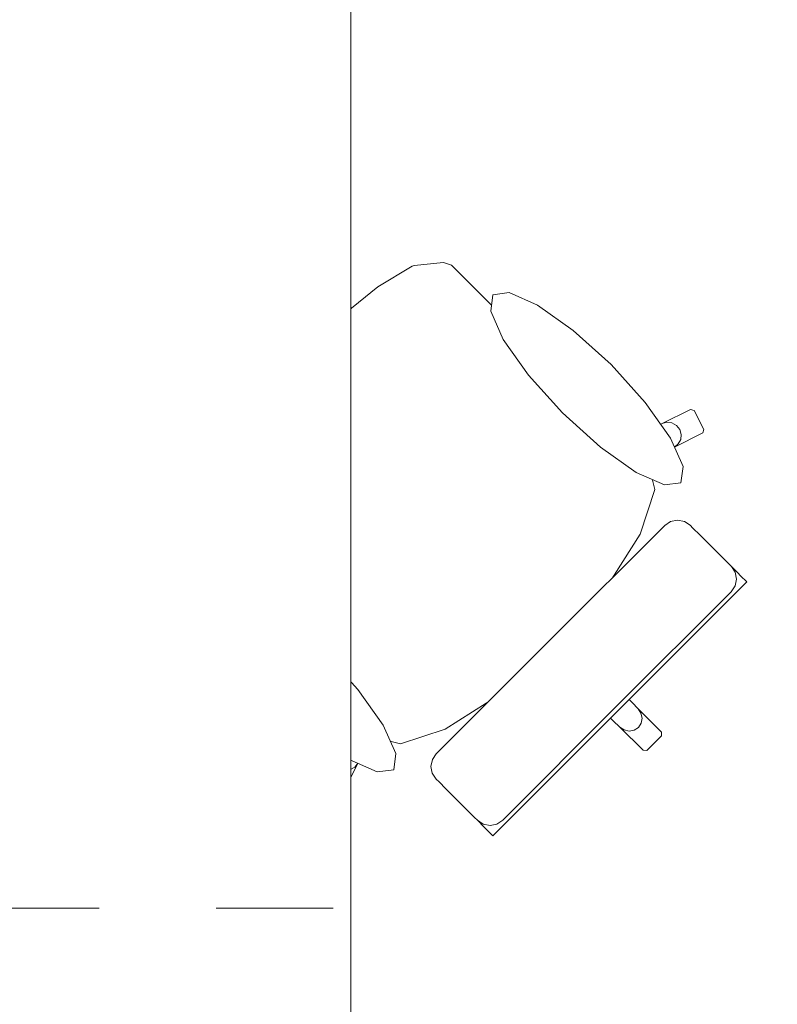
# Model space of a CAD drawing. Header units: metres. Extents: x -4 to 100, y -11 to 17.
# Tile 139 of 256: x 15.537 to 16.184, y 1.328 to 2.169. Entities that reach past the tile are written whole.
import ezdxf

# ---------------------------------------------------------------- set-up
doc = ezdxf.new("R2010")
doc.units = ezdxf.units.M
doc.header["$MEASUREMENT"] = 0
doc.linetypes.add('Strichlinie eng', pattern=[0.115, 0.075, -0.04])
doc.linetypes.add('Wipeout_Contour', pattern=[1, 0, -1])
doc.layers.add('152 - Bemaßung_ Beschriftung.Ausbau', color=7, linetype='Continuous')
doc.layers.add('701 - Einrichtung.Möbel', color=7, linetype='Continuous')
doc.styles.add('ERSTELLTER_STIL_2', font='txt')
doc.dimstyles.new('ERSTELLTER_STIL__5', dxfattribs={"dimtxt": 0.1, "dimasz": 0.0532, "dimexe": 0.18, "dimexo": 0.0625, "dimgap": 0, "dimtad": 1, "dimtih": 1, "dimtoh": 1, "dimzin": 0, "dimdsep": 46, "dimtxsty": 'ERSTELLTER_STIL_2', "dimblk": 'ARROWHEAD_2', "dimblk1": 'ARROWHEAD_2', "dimblk2": 'ARROWHEAD_2', "dimcen": 0.09, "dimse1": 1, "dimse2": 1, "dimclrd": 7, "dimclre": 7, "dimclrt": 7, "dimazin": 0, "dimtfac": 1, "dimtdec": 4, "dimtmove": 0, "dimatfit": 3, "dimfxl": 1, "dimtolj": 1, "dimtzin": 0, "dimarcsym": 0})

# ---------------------------------------------------------------- blocks, each defined once
blk = doc.blocks.new('*D486')
at = {"layer": '152 - Bemaßung_ Beschriftung.Ausbau', "color": 7, "linetype": 'Continuous', "lineweight": 5}
for p, q in [((14.85997, -4.6125), (14.85997, -4.5075)), ((15.01997, -4.6125), (15.01997, -4.5075)), ((14.88018, -4.525), (14.83977, -4.595)), ((15.04018, -4.525), (14.99977, -4.595)), ((11.39499, -4.56), (14.85997, -4.56)), ((14.85997, -4.56), (15.01997, -4.56)), ((15.01997, -4.56), (18.44999, -4.56))]:
    blk.add_line(p, q, dxfattribs=at)
blk = doc.blocks.new('ARROWHEAD_2')
at = {"color": 0, "linetype": 'Continuous', "lineweight": 0}
for p, q in [((-0.378, -0.655), (0.378, 0.655)), ((0, 0), (-1, 0))]:
    blk.add_line(p, q, dxfattribs=at)
blk = doc.blocks.new('*D487')
at = {"layer": '152 - Bemaßung_ Beschriftung.Ausbau', "color": 7, "linetype": 'Continuous', "lineweight": 5}
for p, q in [((18.44999, -4.6125), (18.44999, -4.5075)), ((15.04018, -4.525), (14.99977, -4.595)), ((18.4702, -4.525), (18.42978, -4.595)), ((15.01997, -4.56), (18.44999, -4.56)), ((18.44999, -4.56), (18.60999, -4.56))]:
    blk.add_line(p, q, dxfattribs=at)
at = {"layer": '152 - Bemaßung_ Beschriftung.Ausbau', "color": 7, "lineweight": 5, "char_height": 0.1, "attachment_point": 7, "style": 'ERSTELLTER_STIL_2'}
for s, insert in [('\\A1;{\\pql;\\fArial|b0|i0|c0|p38;3,43}', (16.52607, -4.54)), ('\\A1;{\\pql;\\fArial|b0|i0|c0|p38;16}', (18.27799, -4.54))]:
    blk.add_mtext(s, dxfattribs=dict(at, insert=insert))

msp = doc.modelspace()

# ---------------------------------------------------------------- wipeouts: each hides what was drawn before it
at = {"color": 254, "linetype": 'Wipeout_Contour', "lineweight": 0, "ltscale": 462.51377}
msp.add_wipeout([(15.94227, 1.92302), (15.92281, 1.94248), (15.90608, 1.95922), (15.8991, 1.96152), (15.87394, 1.95918), (15.87237, 1.95856), (15.84302, 1.94075), (15.80389, 1.90931), (15.80329, 1.90882), (15.76088, 1.86908), (16.07907, 1.55088), (16.08527, 1.55708), (16.08521, 1.56024), (16.06531, 1.58014), (16.03934, 1.60796), (16.0565, 1.62511), (16.04036, 1.64124), (16.01949, 1.66212), (16.03741, 1.68261), (16.06701, 1.72935), (16.0797, 1.76768), (16.07357, 1.7916), (16.09632, 1.80392), (16.12065, 1.81594), (16.12156, 1.81893), (16.11312, 1.83504), (16.11009, 1.83607), (16.08577, 1.82405), (16.05505, 1.81025)], dxfattribs=at).dxf.layer = '701 - Einrichtung.Möbel'

# ---------------------------------------------------------------- next in the draw order: linework, layer by layer
at = {"layer": '701 - Einrichtung.Möbel', "color": 7, "linetype": 'Continuous', "lineweight": 5}
for p, q in [((15.87394, 1.95918), (15.8991, 1.96152)), ((15.8991, 1.96152), (15.90608, 1.95922)), ((15.84302, 1.94075), (15.87237, 1.95856)), ((15.87237, 1.95856), (15.87394, 1.95918)), ((15.90608, 1.95922), (15.92281, 1.94248)), ((15.80389, 1.90931), (15.84302, 1.94075)), ((15.92281, 1.94248), (15.94227, 1.92302)), ((15.80329, 1.90882), (15.80389, 1.90931)), ((16.08577, 1.82405), (16.11009, 1.83607)), ((16.11009, 1.83607), (16.11312, 1.83504)), ((16.11312, 1.83504), (16.12156, 1.81893)), ((16.08577, 1.82405), (16.08994, 1.82515)), ((16.08994, 1.82515), (16.09429, 1.82455)), ((16.09429, 1.82455), (16.09814, 1.82234)), ((16.09814, 1.82234), (16.10091, 1.81886)), ((16.10091, 1.81886), (16.10218, 1.81463)), ((16.12156, 1.81893), (16.12065, 1.81594)), ((16.12065, 1.81594), (16.09632, 1.80392)), ((16.10175, 1.81031), (16.0997, 1.80655)), ((16.10218, 1.81463), (16.10175, 1.81031)), ((16.0997, 1.80655), (16.09632, 1.80392)), ((16.08521, 1.56024), (16.08527, 1.55708))]:
    msp.add_line(p, q, dxfattribs=at)

# ---------------------------------------------------------------- next in the draw order: wipeouts: each hides what was drawn before it
at = {"color": 254, "linetype": 'Wipeout_Contour', "lineweight": 0, "ltscale": 463.699242}
msp.add_wipeout([(15.70694, 1.68768), (15.81971, 1.57491), (15.80591, 1.54419), (15.79388, 1.51987), (15.79492, 1.51684), (15.81103, 1.50839), (15.81402, 1.50931), (15.82604, 1.53363), (15.83836, 1.55639), (15.86227, 1.55026), (15.90061, 1.56294), (15.94735, 1.59255), (15.96784, 1.61047), (15.98871, 1.5896), (16.00485, 1.57346), (16.022, 1.59062), (16.04981, 1.56465), (16.06971, 1.54475), (16.07288, 1.54469), (16.07907, 1.55088), (15.76088, 1.86908), (15.72114, 1.82667), (15.72064, 1.82607), (15.68921, 1.78693), (15.6714, 1.75759), (15.67078, 1.75602), (15.66843, 1.73085), (15.67074, 1.72388), (15.68748, 1.70714)], dxfattribs=at).dxf.layer = '701 - Einrichtung.Möbel'

# ---------------------------------------------------------------- next in the draw order: linework, layer by layer
at = {"layer": '701 - Einrichtung.Möbel', "color": 7, "linetype": 'Continuous', "lineweight": 5}
for p, q in [((15.94227, 1.92302), (16.05505, 1.81025)), ((15.76088, 1.86908), (15.80329, 1.90882)), ((15.76088, 1.86908), (15.72114, 1.82667)), ((15.72064, 1.82607), (15.68921, 1.78693)), ((15.72114, 1.82667), (15.72064, 1.82607)), ((16.05505, 1.81025), (16.08577, 1.82405)), ((16.07352, 1.79177), (16.05505, 1.81025)), ((16.09632, 1.80392), (16.07357, 1.7916)), ((15.68921, 1.78693), (15.6714, 1.75759)), ((16.07352, 1.79177), (16.07357, 1.7916)), ((16.07357, 1.7916), (16.0797, 1.76768)), ((16.0797, 1.76768), (16.06701, 1.72935)), ((15.67078, 1.75602), (15.66843, 1.73085)), ((15.6714, 1.75759), (15.67078, 1.75602)), ((15.66843, 1.73085), (15.67074, 1.72388)), ((16.06701, 1.72935), (16.03741, 1.68261)), ((15.67074, 1.72388), (15.68748, 1.70714)), ((15.68748, 1.70714), (15.70694, 1.68768)), ((15.70694, 1.68768), (15.81971, 1.57491)), ((16.03741, 1.68261), (16.01949, 1.66212)), ((16.01949, 1.66212), (15.99539, 1.63457)), ((16.01949, 1.66212), (16.04036, 1.64124)), ((16.04036, 1.64124), (16.0565, 1.62511)), ((15.96784, 1.61047), (15.99539, 1.63457)), ((16.0565, 1.62511), (16.03934, 1.60796)), ((15.94735, 1.59255), (15.96784, 1.61047)), ((15.96784, 1.61047), (15.98871, 1.5896)), ((16.03934, 1.60796), (16.03067, 1.59929)), ((16.03934, 1.60796), (16.06531, 1.58014)), ((16.022, 1.59062), (16.03067, 1.59929)), ((15.90061, 1.56294), (15.94735, 1.59255)), ((16.00485, 1.57346), (16.022, 1.59062)), ((16.022, 1.59062), (16.04981, 1.56465)), ((15.98871, 1.5896), (16.00485, 1.57346)), ((15.81971, 1.57491), (15.80591, 1.54419)), ((15.83819, 1.55643), (15.81971, 1.57491)), ((16.06531, 1.58014), (16.06781, 1.57647)), ((16.06531, 1.58014), (16.08521, 1.56024)), ((16.06781, 1.57647), (16.06874, 1.57217)), ((16.06798, 1.56791), (16.06563, 1.56433)), ((16.06874, 1.57217), (16.06798, 1.56791)), ((15.86227, 1.55026), (15.90061, 1.56294)), ((16.04981, 1.56465), (16.05349, 1.56215)), ((16.04981, 1.56465), (16.06971, 1.54475)), ((16.05349, 1.56215), (16.05779, 1.56121)), ((16.05779, 1.56121), (16.06205, 1.56198)), ((16.06205, 1.56198), (16.06563, 1.56433)), ((16.08527, 1.55708), (16.07907, 1.55088)), ((15.82604, 1.53363), (15.83836, 1.55639)), ((15.83819, 1.55643), (15.83836, 1.55639)), ((15.83836, 1.55639), (15.86227, 1.55026)), ((16.07288, 1.54469), (16.07907, 1.55088)), ((15.80591, 1.54419), (15.79388, 1.51987)), ((15.80591, 1.54419), (15.80481, 1.54001)), ((15.80481, 1.54001), (15.80541, 1.53567)), ((16.06971, 1.54475), (16.07288, 1.54469)), ((15.80541, 1.53567), (15.80762, 1.53182)), ((15.80762, 1.53182), (15.8111, 1.52905)), ((15.81402, 1.50931), (15.82604, 1.53363)), ((15.82341, 1.53026), (15.82604, 1.53363)), ((15.8111, 1.52905), (15.81532, 1.52778)), ((15.81532, 1.52778), (15.81964, 1.52821)), ((15.81964, 1.52821), (15.82341, 1.53026)), ((15.79388, 1.51987), (15.79492, 1.51684)), ((15.79492, 1.51684), (15.81103, 1.50839)), ((15.81103, 1.50839), (15.81402, 1.50931))]:
    msp.add_line(p, q, dxfattribs=at)

# ---------------------------------------------------------------- next in the draw order: wipeouts: each hides what was drawn before it
at = {"color": 254, "linetype": 'Wipeout_Contour', "lineweight": 0, "ltscale": 258.125772}
msp.add_wipeout([(16.04223, 1.87437), (16.00991, 1.90355), (15.97936, 1.92515), (15.95523, 1.93586), (15.94121, 1.93407), (15.93942, 1.92005), (15.95014, 1.89593), (15.97173, 1.86538), (16.00091, 1.83305), (16.03324, 1.80387), (16.06379, 1.78228), (16.08791, 1.77156), (16.10194, 1.77335), (16.10373, 1.78737), (16.09301, 1.81149), (16.07141, 1.84204)], dxfattribs=at).dxf.layer = '701 - Einrichtung.Möbel'
at = {"color": 254, "linetype": 'Wipeout_Contour', "lineweight": 0, "ltscale": 240.344425}
msp.add_wipeout([(16.08819, 1.73699), (15.99058, 1.63938), (16.04974, 1.58022), (16.1582, 1.68868), (16.15292, 1.69396), (16.15051, 1.69637), (16.145, 1.70187), (16.14253, 1.70435), (16.1354, 1.71147), (16.11802, 1.72885), (16.11223, 1.73465), (16.10981, 1.73707), (16.10486, 1.74037), (16.09901, 1.74151), (16.09316, 1.74033)], dxfattribs=at).dxf.layer = '701 - Einrichtung.Möbel'
at = {"color": 254, "linetype": 'Wipeout_Contour', "lineweight": 0, "ltscale": 253.801716}
msp.add_wipeout([(15.75559, 1.58773), (15.78791, 1.55854), (15.81846, 1.53695), (15.84259, 1.52623), (15.85661, 1.52802), (15.8584, 1.54204), (15.84768, 1.56617), (15.82609, 1.59672), (15.79691, 1.62904), (15.76458, 1.65822), (15.73403, 1.67982), (15.70991, 1.69054), (15.69588, 1.68875), (15.69409, 1.67472), (15.70481, 1.6506), (15.72641, 1.62005)], dxfattribs=at).dxf.layer = '701 - Einrichtung.Möbel'

# ---------------------------------------------------------------- next in the draw order: linework, layer by layer
at = {"layer": '701 - Einrichtung.Möbel', "color": 7, "linetype": 'Continuous', "lineweight": 5}
for p, q in [((16.08819, 1.73699), (16.09316, 1.74033)), ((16.09316, 1.74033), (16.09901, 1.74151)), ((16.09901, 1.74151), (16.10486, 1.74037)), ((16.10486, 1.74037), (16.10981, 1.73707)), ((16.10981, 1.73707), (16.11223, 1.73465)), ((16.11223, 1.73465), (16.11802, 1.72885)), ((16.11802, 1.72885), (16.1354, 1.71147)), ((16.1354, 1.71147), (16.14253, 1.70435)), ((16.14253, 1.70435), (16.145, 1.70187)), ((16.145, 1.70187), (16.15051, 1.69637)), ((16.1483, 1.69692), (16.14502, 1.70185)), ((16.14943, 1.69109), (16.1483, 1.69692)), ((16.15051, 1.69637), (16.15292, 1.69396)), ((16.15292, 1.69396), (16.1582, 1.68868)), ((16.14491, 1.68028), (16.14824, 1.68525)), ((16.14824, 1.68525), (16.14943, 1.69109))]:
    msp.add_line(p, q, dxfattribs=at)
at = {"layer": '701 - Einrichtung.Möbel', "color": 7, "linetype": 'Continuous', "lineweight": 5, "flags": 128}
for points in [[(16.04223, 1.87437), (16.07141, 1.84204), (16.09301, 1.81149), (16.10373, 1.78737), (16.10194, 1.77335), (16.08791, 1.77156), (16.06379, 1.78228), (16.03324, 1.80387), (16.00091, 1.83305), (15.97173, 1.86538), (15.95014, 1.89593), (15.93942, 1.92005), (15.94121, 1.93407), (15.95523, 1.93586), (15.97936, 1.92515), (16.00991, 1.90355)], [(15.75559, 1.58773), (15.78791, 1.55854), (15.81846, 1.53695), (15.84259, 1.52623), (15.85661, 1.52802), (15.8584, 1.54204), (15.84768, 1.56617), (15.82609, 1.59672), (15.79691, 1.62904), (15.76458, 1.65822), (15.73403, 1.67982), (15.70991, 1.69054), (15.69588, 1.68875), (15.69409, 1.67472), (15.70481, 1.6506), (15.72641, 1.62005)]]:
    msp.add_lwpolyline(points, close=True, dxfattribs=at)

# ---------------------------------------------------------------- next in the draw order: wipeouts: each hides what was drawn before it
at = {"color": 254, "linetype": 'Wipeout_Contour', "lineweight": 0, "ltscale": 243.812975}
msp.add_wipeout([(15.89296, 1.54177), (15.88963, 1.5368), (15.88845, 1.53094), (15.88959, 1.5251), (15.89289, 1.52015), (15.89531, 1.51772), (15.9011, 1.51193), (15.91848, 1.49455), (15.92561, 1.48743), (15.92808, 1.48495), (15.93359, 1.47945), (15.936, 1.47704), (15.94128, 1.47176), (16.04974, 1.58022), (15.99058, 1.63938)], dxfattribs=at).dxf.layer = '701 - Einrichtung.Möbel'

# ---------------------------------------------------------------- next in the draw order: linework, layer by layer
at = {"layer": '701 - Einrichtung.Möbel', "color": 7, "linetype": 'Continuous', "lineweight": 5}
for p, q in [((15.99058, 1.63938), (16.08819, 1.73699)), ((16.1582, 1.68868), (16.04974, 1.58022)), ((16.04729, 1.58267), (16.14491, 1.68028)), ((15.99058, 1.63938), (15.89296, 1.54177)), ((16.04729, 1.58267), (15.94968, 1.48505)), ((15.94128, 1.47176), (16.04974, 1.58022)), ((15.89296, 1.54177), (15.88963, 1.5368)), ((15.88963, 1.5368), (15.88845, 1.53094)), ((15.88845, 1.53094), (15.88959, 1.5251)), ((15.88959, 1.5251), (15.89289, 1.52015)), ((15.89289, 1.52015), (15.89531, 1.51772)), ((15.89531, 1.51772), (15.9011, 1.51193)), ((15.9011, 1.51193), (15.91848, 1.49455)), ((15.91848, 1.49455), (15.92561, 1.48743)), ((15.92561, 1.48743), (15.92808, 1.48495)), ((15.92808, 1.48495), (15.93359, 1.47945)), ((15.93303, 1.48165), (15.9281, 1.48493)), ((15.93887, 1.48052), (15.93303, 1.48165)), ((15.94471, 1.48172), (15.93887, 1.48052)), ((15.94968, 1.48505), (15.94471, 1.48172)), ((15.93359, 1.47945), (15.936, 1.47704)), ((15.936, 1.47704), (15.94128, 1.47176))]:
    msp.add_line(p, q, dxfattribs=at)

# ---------------------------------------------------------------- next in the draw order: wipeouts: each hides what was drawn before it
at = {"color": 254, "linetype": 'Wipeout_Contour', "lineweight": 0, "ltscale": 97.377023}
msp.add_wipeout([(15.01997, 3.00998), (15.01997, 1.00998), (15.81997, 1.00998), (15.81997, 2.20998), (17.21997, 2.20998), (17.21997, 3.00998)], dxfattribs=at).dxf.layer = '701 - Einrichtung.Möbel'

# ---------------------------------------------------------------- next in the draw order: linework, layer by layer
at = {"layer": '701 - Einrichtung.Möbel', "color": 7, "linetype": 'Strichlinie eng', "lineweight": 5}
for p, q in [((15.80497, 1.40998), (15.01997, 1.40998)), ((15.80497, 1.00998), (15.80497, 1.40998))]:
    msp.add_line(p, q, dxfattribs=at)
at = {"layer": '701 - Einrichtung.Möbel', "color": 7, "linetype": 'Continuous', "lineweight": 5, "flags": 128}
msp.add_lwpolyline([(15.01997, 3.00998), (15.01997, 1.00998), (15.81997, 1.00998), (15.81997, 2.20998), (17.21997, 2.20998), (17.21997, 3.00998)], close=True, dxfattribs=at)

# ---------------------------------------------------------------- next in the draw order: dimensions: what is measured, and where the dimension line sits
at = {"layer": '152 - Bemaßung_ Beschriftung.Ausbau', "color": 7, "linetype": 'Continuous', "lineweight": 5}
for base, p1, p2, picture, middle in [((15.01997, -4.56), (14.85997, 3.26499), (15.01997, 3.26499), '*D486', (14.76421, -4.49)), ((18.44999, -4.56), (15.01997, 3.26499), (18.44999, 2.94998), '*D487', (16.65595, -4.49))]:
    dim = msp.add_linear_dim(base=base, p1=p1, p2=p2, angle=0, dimstyle='ERSTELLTER_STIL__5', dxfattribs=at)
    dim.commit()
    dim.dimension.update_dxf_attribs({"geometry": picture, "text_midpoint": middle, "dimtype": 160})

doc.saveas('drawing.dxf')
